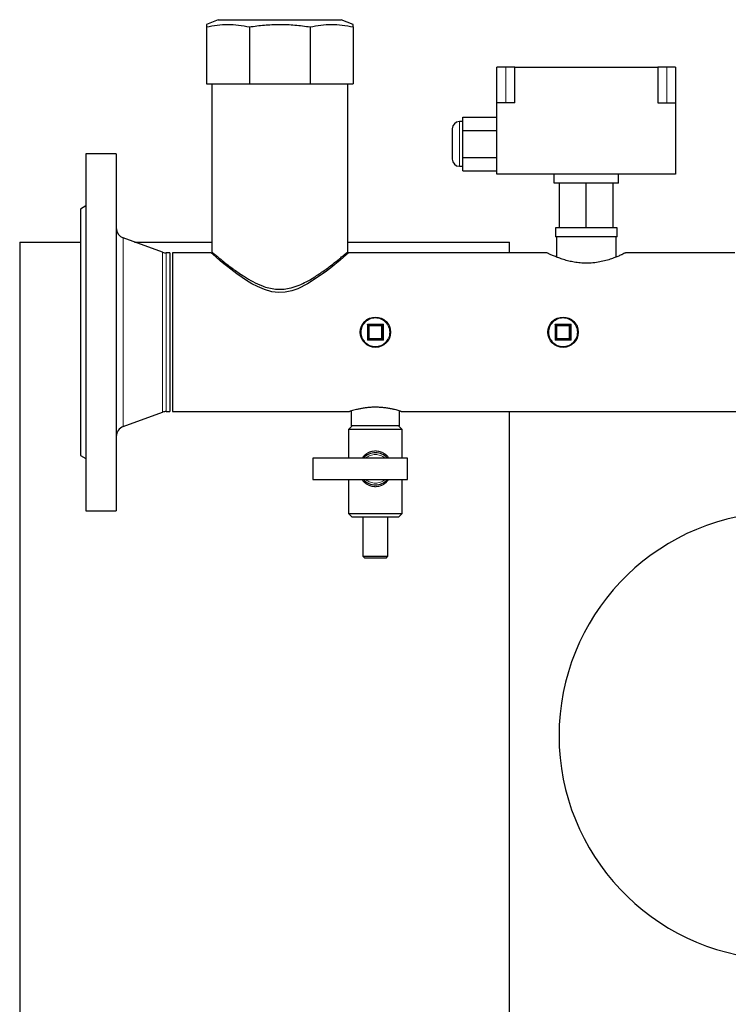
# Model space of a CAD drawing. Header units: millimetres. Extents: x 19 to 255, y 64 to 156.
# Tile 48 of 76: x 151 to 159, y 74 to 85. Entities that reach past the tile are written whole.
import ezdxf

# ---------------------------------------------------------------- set-up
doc = ezdxf.new("R2010")
doc.units = ezdxf.units.MM
doc.linetypes.add('PHANTOM', pattern=[12.7, 6.35, -1.27, 1.27, -1.27, 1.27, -1.27])

msp = doc.modelspace()

# ---------------------------------------------------------------- linework, layer by layer
at = {"color": 7, "linetype": 'Continuous', "lineweight": 25}
for p, q in [((153.323, 84.973), (153.191, 84.92)), ((153.323, 84.973), (154.699, 84.973)), ((154.831, 84.92), (154.699, 84.973)), ((153.191, 84.893), (153.191, 84.253)), ((153.671, 84.893), (153.671, 84.253)), ((154.351, 84.893), (154.351, 84.253)), ((154.831, 84.893), (154.831, 84.253)), ((156.541, 84.441), (156.441, 84.441)), ((156.441, 84.041), (156.441, 84.441)), ((156.641, 84.441), (156.541, 84.441)), ((156.641, 84.041), (156.641, 84.441)), ((156.641, 84.441), (158.241, 84.441)), ((158.241, 84.441), (158.241, 84.041)), ((158.341, 84.441), (158.241, 84.441)), ((158.441, 84.441), (158.341, 84.441)), ((158.441, 84.441), (158.441, 84.041)), ((153.191, 84.253), (153.671, 84.253)), ((153.25, 84.253), (153.25, 82.372)), ((153.671, 84.253), (154.351, 84.253)), ((154.351, 84.253), (154.831, 84.253)), ((154.772, 82.371), (154.772, 84.253)), ((156.641, 84.041), (156.441, 84.041)), ((156.441, 83.241), (156.441, 84.041)), ((158.241, 84.041), (158.441, 84.041)), ((158.441, 84.041), (158.441, 83.241)), ((156.061, 83.831), (156.021, 83.831)), ((156.061, 83.731), (156.061, 83.882)), ((156.061, 83.882), (156.441, 83.882)), ((155.941, 83.751), (155.941, 83.411)), ((156.061, 83.731), (156.441, 83.731)), ((156.061, 83.431), (156.061, 83.731)), ((152.181, 83.472), (151.841, 83.472)), ((151.841, 83.472), (151.841, 79.472)), ((152.181, 83.472), (152.181, 79.472)), ((156.061, 83.431), (156.441, 83.431)), ((156.061, 83.281), (156.061, 83.431)), ((156.021, 83.331), (156.061, 83.331)), ((156.061, 83.281), (156.441, 83.281)), ((158.441, 83.241), (156.441, 83.241)), ((157.081, 83.141), (157.081, 83.241)), ((157.801, 83.141), (157.801, 83.241)), ((157.801, 83.141), (157.081, 83.141)), ((157.141, 82.641), (157.141, 83.141)), ((157.441, 82.641), (157.441, 83.141)), ((157.741, 82.641), (157.741, 83.141)), ((151.841, 82.887), (151.781, 82.852)), ((151.781, 82.852), (151.781, 80.092)), ((157.095, 82.641), (157.095, 82.541)), ((157.141, 82.641), (157.095, 82.641)), ((157.441, 82.641), (157.141, 82.641)), ((157.741, 82.641), (157.441, 82.641)), ((157.787, 82.641), (157.741, 82.641)), ((157.787, 82.541), (157.787, 82.641)), ((152.699, 82.369), (152.26, 82.528)), ((157.441, 82.541), (157.095, 82.541)), ((157.107, 82.541), (157.107, 82.314)), ((157.787, 82.541), (157.441, 82.541)), ((157.775, 82.314), (157.775, 82.541)), ((151.1, 82.482), (151.1, 73.782)), ((151.1, 82.482), (151.781, 82.482)), ((152.386, 82.482), (153.25, 82.482)), ((154.772, 82.482), (156.58, 82.482)), ((156.58, 82.361), (156.58, 82.482)), ((152.781, 82.361), (152.74, 82.361)), ((152.781, 82.361), (152.781, 80.583)), ((153.241, 82.361), (152.811, 82.361)), ((152.811, 82.361), (152.811, 80.583)), ((157.002, 82.361), (154.781, 82.361)), ((159.104, 82.361), (157.88, 82.361)), ((155.001, 81.552), (155.161, 81.552)), ((155.001, 81.392), (155.001, 81.552)), ((155.161, 81.552), (155.161, 81.392)), ((157.101, 81.392), (157.101, 81.552)), ((157.101, 81.552), (157.261, 81.552)), ((157.261, 81.552), (157.261, 81.392)), ((155.161, 81.392), (155.001, 81.392)), ((157.261, 81.392), (157.101, 81.392)), ((152.26, 80.416), (152.699, 80.576)), ((152.74, 80.583), (152.781, 80.583)), ((152.811, 80.583), (154.792, 80.583)), ((154.811, 80.59), (154.811, 80.422)), ((155.351, 80.422), (155.351, 80.59)), ((155.37, 80.583), (159.191, 80.583)), ((156.58, 73.782), (156.58, 80.583)), ((154.821, 80.422), (154.781, 80.382)), ((155.351, 80.422), (154.811, 80.422)), ((155.381, 80.382), (155.341, 80.422)), ((154.781, 80.382), (154.781, 80.062)), ((155.381, 80.382), (154.781, 80.382)), ((155.381, 80.062), (155.381, 80.382)), ((151.781, 80.092), (151.841, 80.058)), ((154.381, 80.062), (154.381, 79.822)), ((155.441, 80.062), (154.381, 80.062)), ((155.441, 79.822), (155.441, 80.062)), ((154.381, 79.822), (155.441, 79.822)), ((154.781, 79.822), (154.781, 79.442)), ((155.381, 79.442), (155.381, 79.822)), ((151.841, 79.472), (152.181, 79.472)), ((154.781, 79.442), (154.821, 79.402)), ((154.781, 79.442), (155.381, 79.442)), ((155.341, 79.402), (155.381, 79.442)), ((155.341, 79.402), (154.821, 79.402)), ((154.941, 79.402), (154.941, 78.962)), ((155.221, 78.962), (155.221, 79.402)), ((154.941, 78.962), (154.961, 78.942)), ((154.941, 78.962), (155.221, 78.962)), ((155.201, 78.942), (154.961, 78.942)), ((155.201, 78.942), (155.221, 78.962))]:
    msp.add_line(p, q, dxfattribs=at)
at = {"color": 8, "linetype": 'PHANTOM', "lineweight": 18}
for p, q in [((156.541, 84.041), (156.541, 84.441)), ((158.341, 84.041), (158.341, 84.441)), ((156.021, 83.831), (156.021, 83.331)), ((152.26, 82.528), (152.26, 80.416)), ((152.699, 82.369), (152.699, 80.576)), ((152.74, 82.361), (152.74, 80.583)), ((154.991, 81.562), (155.171, 81.562)), ((154.991, 81.382), (154.991, 81.562)), ((155.151, 81.542), (155.011, 81.542)), ((155.011, 81.542), (155.011, 81.402)), ((155.151, 81.402), (155.151, 81.542)), ((155.171, 81.562), (155.171, 81.382)), ((157.091, 81.382), (157.091, 81.562)), ((157.091, 81.562), (157.271, 81.562)), ((157.111, 81.542), (157.111, 81.402)), ((157.251, 81.542), (157.111, 81.542)), ((157.251, 81.402), (157.251, 81.542)), ((157.271, 81.562), (157.271, 81.382)), ((155.011, 81.402), (155.151, 81.402)), ((157.111, 81.402), (157.251, 81.402)), ((155.171, 81.382), (154.991, 81.382)), ((157.271, 81.382), (157.091, 81.382))]:
    msp.add_line(p, q, dxfattribs=at)
at = {"color": 7, "linetype": 'Continuous', "lineweight": 25, "flags": 128}
for points in [[(154.781, 82.361), (154.774, 82.355), (154.755, 82.339), (154.724, 82.312), (154.681, 82.276), (154.627, 82.232), (154.582, 82.195), (154.532, 82.157), (154.419, 82.076), (154.322, 82.015), (154.212, 81.96), (154.144, 81.936), (154.071, 81.921), (153.997, 81.917), (153.921, 81.926), (153.839, 81.949), (153.76, 81.983), (153.698, 82.016), (153.64, 82.051), (153.53, 82.127), (153.43, 82.203), (153.385, 82.24), (153.345, 82.273), (153.299, 82.311), (153.265, 82.341), (153.247, 82.356), (153.241, 82.361), (153.241, 82.361)], [(155.001, 81.552), (155.001, 81.552), (155, 81.553), (155, 81.554), (154.999, 81.555), (154.997, 81.556), (154.996, 81.557), (154.994, 81.559), (154.993, 81.561), (154.991, 81.562)], [(155.161, 81.552), (155.161, 81.552), (155.16, 81.552), (155.16, 81.551), (155.159, 81.55), (155.157, 81.549), (155.156, 81.547), (155.154, 81.546), (155.153, 81.544), (155.151, 81.542)], [(155.161, 81.552), (155.161, 81.552), (155.162, 81.553), (155.162, 81.554), (155.163, 81.555), (155.165, 81.556), (155.166, 81.557), (155.168, 81.559), (155.169, 81.561), (155.171, 81.562)], [(157.101, 81.552), (157.101, 81.552), (157.1, 81.553), (157.1, 81.554), (157.099, 81.555), (157.097, 81.556), (157.096, 81.557), (157.094, 81.559), (157.093, 81.561), (157.091, 81.562)], [(157.261, 81.552), (157.261, 81.552), (157.262, 81.553), (157.262, 81.554), (157.263, 81.555), (157.265, 81.556), (157.266, 81.557), (157.268, 81.559), (157.269, 81.561), (157.271, 81.562)], [(154.991, 81.382), (154.993, 81.384), (154.995, 81.386), (154.997, 81.388), (154.998, 81.389), (154.999, 81.391), (155, 81.392), (155.001, 81.392), (155.001, 81.392)], [(155.171, 81.382), (155.169, 81.384), (155.167, 81.386), (155.165, 81.388), (155.164, 81.389), (155.163, 81.391), (155.162, 81.392), (155.161, 81.392), (155.161, 81.392)], [(157.091, 81.382), (157.093, 81.384), (157.095, 81.386), (157.097, 81.388), (157.098, 81.389), (157.099, 81.391), (157.1, 81.392), (157.101, 81.392), (157.101, 81.392)], [(157.111, 81.402), (157.109, 81.4), (157.107, 81.398), (157.105, 81.397), (157.104, 81.395), (157.103, 81.394), (157.102, 81.393), (157.101, 81.393), (157.101, 81.392)], [(157.271, 81.382), (157.269, 81.384), (157.267, 81.386), (157.265, 81.388), (157.264, 81.389), (157.263, 81.391), (157.262, 81.392), (157.261, 81.392), (157.261, 81.392)]]:
    msp.add_lwpolyline(points, dxfattribs=at)
at = {"color": 7, "linetype": 'Continuous', "lineweight": 25}
for centre in [(155.081, 81.472), (157.181, 81.472)]:
    msp.add_circle(centre, 0.17, dxfattribs=at)
at = {"color": 8, "linetype": 'PHANTOM', "lineweight": 18}
for centre in [(155.081, 81.472), (157.181, 81.472)]:
    msp.add_circle(centre, 0.16, dxfattribs=at)
at = {"color": 7, "linetype": 'Continuous', "lineweight": 25}
for centre, radius, start, end in [((156.021, 83.751), 0.08, 90, 180), ((156.021, 83.411), 0.08, 180, 270), ((152.301, 82.641), 0.12, 180, 250), ((152.74, 82.481), 0.12, 250, 270), ((148.196, 74.738), 9.63, 44.9545, 45.0387), ((150.296, 74.738), 9.63, 44.9545, 45.0387), ((153.855, 84.949), 4.81, 314.9055, 315.074), ((147.333, 89.069), 10.85, 314.9661, 315.0408), ((162.829, 89.069), 10.85, 224.9592, 225.0339), ((154.785, 78.925), 3.496, 44.8943, 45.1262), ((152.74, 80.463), 0.12, 90, 110), ((152.301, 80.304), 0.12, 110, 180), ((155.081, 79.942), 0.18, 41.8103, 138.1897), ((155.081, 79.942), 0.18, 221.8103, 318.1897), ((159.641, 76.952), 2.505, 93.3413, 266.6587)]:
    msp.add_arc(centre, radius, start, end, dxfattribs=at)
at = {"color": 8, "linetype": 'PHANTOM', "lineweight": 18}
for start, end in [(48.5904, 131.4096), (228.5904, 311.4096)]:
    msp.add_arc((155.081, 79.942), 0.16, start, end, dxfattribs=at)
at = {"color": 7, "linetype": 'Continuous', "lineweight": 25}
for points, knots in [([(154.831, 84.893), (154.831, 84.9), (154.831, 84.914), (154.831, 84.922), (154.831, 84.92), (154.831, 84.92)], [0, 0, 0, 0, 0.494004, 0.987873, 1, 1, 1, 1]), ([(153.191, 84.893), (153.23, 84.9), (153.309, 84.915), (153.429, 84.922), (153.55, 84.916), (153.631, 84.9), (153.671, 84.893)], [0, 0, 0, 0, 0.247001, 0.49394, 0.746935, 1, 1, 1, 1]), ([(153.191, 84.92), (153.191, 84.918), (153.191, 84.916), (153.191, 84.901), (153.191, 84.893)], [0, 0, 0, 0, 0.493871, 1, 1, 1, 1]), ([(153.671, 84.893), (153.727, 84.9), (153.838, 84.915), (154.008, 84.922), (154.18, 84.916), (154.294, 84.9), (154.351, 84.893)], [0, 0, 0, 0, 0.247007, 0.493943, 0.746937, 1, 1, 1, 1]), ([(154.351, 84.893), (154.39, 84.9), (154.469, 84.915), (154.589, 84.922), (154.71, 84.916), (154.791, 84.9), (154.831, 84.893)], [0, 0, 0, 0, 0.247, 0.493942, 0.746936, 1, 1, 1, 1]), ([(153.25, 82.372), (153.25, 82.372), (153.248, 82.374), (153.256, 82.367), (153.275, 82.351), (153.308, 82.324), (153.352, 82.288), (153.401, 82.248), (153.452, 82.209), (153.519, 82.159), (153.604, 82.101), (153.709, 82.038), (153.801, 81.994), (153.887, 81.967), (153.962, 81.953), (154.04, 81.952), (154.122, 81.963), (154.206, 81.989), (154.284, 82.024), (154.351, 82.06), (154.43, 82.109), (154.503, 82.159), (154.569, 82.208), (154.615, 82.244), (154.657, 82.277), (154.697, 82.31), (154.734, 82.341), (154.76, 82.362), (154.773, 82.373), (154.771, 82.371), (154.77, 82.371)], [0, 0, 0, 0, 0.000424, 0.042556, 0.080536, 0.119469, 0.160644, 0.20265, 0.233282, 0.263918, 0.326892, 0.37357, 0.421213, 0.450871, 0.481224, 0.510942, 0.541724, 0.578083, 0.615444, 0.645077, 0.67472, 0.735564, 0.766177, 0.796786, 0.828457, 0.860118, 0.901731, 0.944451, 0.986111, 1, 1, 1, 1]), ([(157.441, 82.245), (157.418, 82.245), (157.372, 82.247), (157.306, 82.256), (157.243, 82.269), (157.184, 82.286), (157.13, 82.305), (157.083, 82.324), (157.043, 82.341), (157.016, 82.354), (157.002, 82.361), (157.002, 82.361), (157.002, 82.361)], [0, 0, 0, 0, 0.096604, 0.196301, 0.292839, 0.391802, 0.496143, 0.603137, 0.713901, 0.828346, 0.931228, 1, 1, 1, 1]), ([(157.88, 82.361), (157.88, 82.361), (157.878, 82.36), (157.863, 82.353), (157.839, 82.341), (157.805, 82.326), (157.762, 82.308), (157.708, 82.289), (157.645, 82.27), (157.573, 82.255), (157.504, 82.246), (157.459, 82.245), (157.441, 82.245)], [0, 0, 0, 0, 0.09195, 0.185681, 0.281931, 0.379885, 0.480201, 0.587631, 0.697996, 0.807874, 0.921727, 1, 1, 1, 1]), ([(155.37, 80.584), (155.37, 80.584), (155.371, 80.583), (155.363, 80.586), (155.348, 80.591), (155.326, 80.597), (155.297, 80.605), (155.262, 80.613), (155.221, 80.621), (155.175, 80.627), (155.128, 80.631), (155.079, 80.632), (155.031, 80.631), (154.986, 80.627), (154.943, 80.621), (154.904, 80.614), (154.868, 80.606), (154.838, 80.598), (154.814, 80.591), (154.798, 80.586), (154.791, 80.583), (154.792, 80.584), (154.792, 80.584)], [0, 0, 0, 0, 0.028754, 0.078932, 0.130539, 0.181415, 0.233646, 0.286796, 0.341443, 0.395192, 0.450639, 0.502051, 0.555063, 0.604898, 0.656104, 0.707504, 0.760269, 0.813955, 0.869213, 0.922451, 0.977378, 1, 1, 1, 1])]:
    msp.add_open_spline(points, degree=3, knots=knots, dxfattribs=at)
at = {"color": 8, "linetype": 'PHANTOM', "lineweight": 18}
for points, knots in [([(154.934, 80.062), (154.94, 80.071), (154.951, 80.089), (154.978, 80.11), (155.013, 80.131), (155.046, 80.14), (155.087, 80.143), (155.128, 80.139), (155.179, 80.115), (155.214, 80.089), (155.226, 80.067), (155.228, 80.062)], [0, 0, 0, 0, 0.092599, 0.190324, 0.291294, 0.44377, 0.475194, 0.631075, 0.782756, 0.952652, 1, 1, 1, 1]), ([(155.229, 79.822), (155.219, 79.81), (155.203, 79.788), (155.171, 79.766), (155.134, 79.749), (155.101, 79.742), (155.061, 79.742), (155.021, 79.75), (154.971, 79.777), (154.942, 79.804), (154.932, 79.822), (154.931, 79.822)], [0, 0, 0, 0, 0.138642, 0.235973, 0.336881, 0.48259, 0.512456, 0.664088, 0.817633, 0.993096, 1, 1, 1, 1])]:
    msp.add_open_spline(points, degree=3, knots=knots, dxfattribs=at)

doc.saveas('drawing.dxf')
